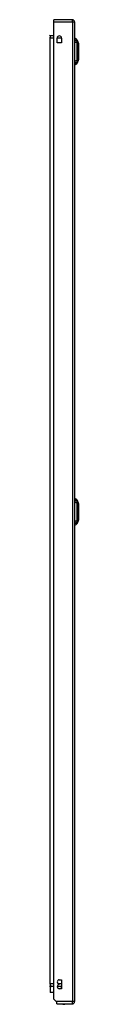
# Model space of a CAD drawing. Header units: inches. Extents: x 25 to 627, y 68 to 295.
# Tile 11 of 28: x 180.53 to 181.82, y 154.65 to 198.59. Entities that reach past the tile are written whole.
import ezdxf

# ---------------------------------------------------------------- set-up
doc = ezdxf.new("R2010")
doc.units = ezdxf.units.IN
doc.header["$MEASUREMENT"] = 0
doc.layers.add('Visible Edges(ANSI)', color=7, linetype='Continuous', lineweight=25)
doc.layers.add('Visible Tangent Edges(ANSI)', color=7, linetype='Continuous', lineweight=25)

msp = doc.modelspace()

# ---------------------------------------------------------------- linework, layer by layer
at = {"layer": 'Visible Edges(ANSI)'}
for p, q in [((181.552, 198.59), (180.717, 198.59)), ((180.717, 198.491), (180.717, 198.59)), ((180.717, 154.888), (180.717, 198.491)), ((181.651, 198.491), (181.651, 154.771)), ((180.717, 197.872), (180.563, 197.872)), ((180.866, 197.562), (180.866, 197.766)), ((181.069, 197.766), (181.069, 197.562)), ((181.667, 197.688), (181.667, 197.756)), ((181.069, 197.562), (180.866, 197.562)), ((181.667, 197.688), (181.667, 197.578)), ((181.667, 196.754), (181.667, 197.578)), ((181.759, 197.682), (181.821, 197.523)), ((181.667, 196.754), (181.667, 196.643)), ((181.667, 196.575), (181.667, 196.643)), ((181.821, 196.809), (181.759, 196.649)), ((181.667, 177.153), (181.667, 177.221)), ((181.667, 177.153), (181.667, 177.043)), ((181.759, 177.147), (181.821, 176.988)), ((181.651, 177.019), (181.667, 177.019)), ((181.651, 176.819), (181.667, 176.819)), ((181.667, 176.219), (181.667, 177.043)), ((181.651, 176.443), (181.667, 176.443)), ((181.651, 176.243), (181.667, 176.243)), ((181.667, 176.219), (181.667, 176.108)), ((181.821, 176.274), (181.759, 176.114)), ((181.667, 176.04), (181.667, 176.108)), ((180.967, 155.747), (181.062, 155.747)), ((180.967, 155.537), (180.967, 155.557)), ((181.062, 155.747), (181.062, 155.347)), ((180.562, 155.409), (180.562, 155.193)), ((180.563, 155.468), (180.717, 155.468)), ((180.567, 155.423), (180.607, 155.463)), ((180.717, 155.173), (180.581, 155.173)), ((180.876, 155.468), (181.062, 155.468)), ((181.062, 155.347), (180.967, 155.347)), ((180.834, 154.771), (180.717, 154.888)), ((180.851, 154.754), (180.834, 154.771)), ((180.851, 154.672), (180.851, 154.754)), ((180.851, 154.672), (181.552, 154.672))]:
    msp.add_line(p, q, dxfattribs=at)
at = {"layer": 'Visible Edges(ANSI)', "flags": 128}
for points in [[(181.822, 196.811), (181.822, 196.811), (181.822, 196.812), (181.822, 196.815), (181.822, 196.818), (181.822, 196.821), (181.822, 196.826), (181.822, 196.831), (181.822, 196.838), (181.822, 196.845), (181.822, 196.853), (181.822, 196.861), (181.822, 196.871), (181.822, 196.881), (181.822, 196.891), (181.822, 196.903), (181.822, 196.915), (181.822, 196.927), (181.822, 196.94), (181.822, 196.954), (181.822, 196.968), (181.822, 196.983), (181.822, 196.998), (181.822, 197.014), (181.822, 197.03), (181.822, 197.046), (181.822, 197.063), (181.822, 197.08), (181.822, 197.097), (181.822, 197.114), (181.822, 197.131), (181.822, 197.148), (181.822, 197.166), (181.822, 197.183), (181.822, 197.201), (181.822, 197.218), (181.822, 197.235), (181.822, 197.252), (181.822, 197.269), (181.822, 197.286), (181.822, 197.302), (181.822, 197.318), (181.822, 197.334), (181.822, 197.349), (181.822, 197.364), (181.822, 197.378), (181.822, 197.392), (181.822, 197.405), (181.822, 197.417), (181.822, 197.429), (181.822, 197.441), (181.822, 197.451), (181.822, 197.461), (181.822, 197.471), (181.822, 197.479), (181.822, 197.487), (181.822, 197.494), (181.822, 197.5), (181.822, 197.506), (181.822, 197.51), (181.822, 197.514), (181.822, 197.517), (181.822, 197.519), (181.822, 197.521), (181.822, 197.521)], [(181.822, 176.276), (181.822, 176.276), (181.822, 176.277), (181.822, 176.28), (181.822, 176.283), (181.822, 176.286), (181.822, 176.291), (181.822, 176.296), (181.822, 176.303), (181.822, 176.31), (181.822, 176.318), (181.822, 176.326), (181.822, 176.336), (181.822, 176.346), (181.822, 176.356), (181.822, 176.368), (181.822, 176.38), (181.822, 176.392), (181.822, 176.405), (181.822, 176.419), (181.822, 176.433), (181.822, 176.448), (181.822, 176.463), (181.822, 176.479), (181.822, 176.495), (181.822, 176.511), (181.822, 176.527), (181.822, 176.544), (181.822, 176.561), (181.822, 176.579), (181.822, 176.596), (181.822, 176.613), (181.822, 176.631), (181.822, 176.648), (181.822, 176.665), (181.822, 176.683), (181.822, 176.7), (181.822, 176.717), (181.822, 176.734), (181.822, 176.75), (181.822, 176.767), (181.822, 176.783), (181.822, 176.798), (181.822, 176.813), (181.822, 176.828), (181.822, 176.843), (181.822, 176.856), (181.822, 176.87), (181.822, 176.882), (181.822, 176.894), (181.822, 176.905), (181.822, 176.916), (181.822, 176.926), (181.822, 176.935), (181.822, 176.944), (181.822, 176.952), (181.822, 176.959), (181.822, 176.965), (181.822, 176.971), (181.822, 176.975), (181.822, 176.979), (181.822, 176.982), (181.822, 176.984), (181.822, 176.986), (181.822, 176.986)]]:
    msp.add_lwpolyline(points, dxfattribs=at)
at = {"layer": 'Visible Edges(ANSI)'}
for centre, radius, start, end in [((181.552, 198.491), 0.099, 0, 90), ((180.563, 197.903), 0.031, 180, 270), ((180.967, 197.766), 0.102, 0, 180), ((181.675, 197.697), 0.0394, 101.537, 126.8699), ((181.649, 197.64), 0.118, 21.2505, 81.3991), ((181.817, 197.521), 0.00492, 0.2088, 21.2505), ((181.675, 196.634), 0.0394, 233.1301, 258.463), ((181.649, 196.692), 0.118, 278.6009, 338.7495), ((181.817, 196.811), 0.00492, 338.7495, 359.7912), ((181.675, 177.162), 0.0394, 101.537, 126.8699), ((181.649, 177.105), 0.118, 21.2505, 81.3991), ((181.817, 176.986), 0.00492, 0.2088, 21.2505), ((181.817, 176.276), 0.00492, 338.7495, 359.7912), ((181.675, 176.099), 0.0394, 233.1301, 258.463), ((181.649, 176.157), 0.118, 278.6009, 338.7495), ((180.967, 155.652), 0.095, 90, 270), ((180.563, 155.437), 0.031, 90, 180), ((180.581, 155.409), 0.0197, 135, 180), ((180.581, 155.193), 0.0197, 180, 270), ((180.621, 155.449), 0.0197, 90, 135), ((180.967, 155.442), 0.095, 90, 270), ((181.174, 154.84), 0.188, 243.6372, 296.3628), ((181.552, 154.771), 0.099, 270, 0)]:
    msp.add_arc(centre, radius, start, end, dxfattribs=at)
at = {"layer": 'Visible Tangent Edges(ANSI)'}
for p, q in [((180.717, 198.491), (181.552, 198.491)), ((181.552, 198.491), (181.552, 198.59)), ((181.552, 198.491), (181.651, 198.491)), ((181.552, 198.491), (181.552, 154.771)), ((180.563, 197.773), (180.532, 197.773)), ((180.563, 197.872), (180.563, 197.773)), ((180.563, 197.773), (180.717, 197.773)), ((180.563, 155.567), (180.563, 197.773)), ((180.866, 197.773), (181.068, 197.773)), ((181.759, 197.682), (181.821, 197.523)), ((181.759, 176.631), (181.821, 176.631)), ((181.822, 176.631), (181.821, 176.631)), ((180.563, 155.567), (180.532, 155.567)), ((180.717, 155.567), (180.563, 155.567)), ((180.563, 155.567), (180.563, 155.468)), ((181.062, 155.567), (180.924, 155.567)), ((180.603, 155.449), (180.562, 155.409)), ((180.562, 155.193), (180.717, 155.193)), ((180.717, 155.449), (180.603, 155.449)), ((181.062, 155.449), (180.872, 155.449)), ((181.062, 155.449), (181.062, 155.468)), ((181.062, 155.347), (181.062, 155.449)), ((181.062, 155.449), (181.062, 155.449)), ((181.552, 154.771), (180.834, 154.771)), ((181.651, 154.771), (181.552, 154.771)), ((181.552, 154.672), (181.552, 154.771))]:
    msp.add_line(p, q, dxfattribs=at)
at = {"layer": 'Visible Tangent Edges(ANSI)', "flags": 128}
for points in [[(181.761, 197.606), (181.761, 197.614), (181.761, 197.62), (181.761, 197.625), (181.761, 197.63), (181.761, 197.635), (181.761, 197.64), (181.76, 197.644), (181.76, 197.648), (181.76, 197.652), (181.76, 197.656), (181.76, 197.66), (181.76, 197.663), (181.76, 197.666), (181.76, 197.669), (181.76, 197.672), (181.76, 197.674), (181.76, 197.676), (181.76, 197.678), (181.76, 197.679), (181.759, 197.68), (181.759, 197.681), (181.759, 197.682), (181.759, 197.682), (181.759, 197.682)], [(181.761, 196.777), (181.761, 196.811), (181.761, 196.842), (181.761, 196.873), (181.76, 196.905), (181.76, 196.937), (181.76, 196.969), (181.76, 197.001), (181.76, 197.034), (181.76, 197.067), (181.759, 197.1), (181.759, 197.133), (181.759, 197.166), (181.759, 197.199), (181.759, 197.232), (181.76, 197.265), (181.76, 197.297), (181.76, 197.33), (181.76, 197.362), (181.76, 197.395), (181.76, 197.427), (181.761, 197.458), (181.761, 197.49), (181.761, 197.521), (181.761, 197.554)], [(181.761, 197.585), (181.761, 197.586), (181.761, 197.587), (181.761, 197.588), (181.761, 197.589), (181.761, 197.59), (181.761, 197.591), (181.761, 197.592), (181.761, 197.593), (181.761, 197.594), (181.761, 197.595), (181.761, 197.596), (181.761, 197.596), (181.761, 197.597), (181.761, 197.598), (181.761, 197.599), (181.761, 197.6), (181.761, 197.601), (181.761, 197.601), (181.761, 197.602), (181.761, 197.603), (181.761, 197.604), (181.761, 197.604), (181.761, 197.605), (181.761, 197.606)], [(181.761, 197.554), (181.761, 197.556), (181.761, 197.557), (181.761, 197.559), (181.761, 197.56), (181.761, 197.561), (181.761, 197.563), (181.761, 197.564), (181.761, 197.565), (181.761, 197.567), (181.761, 197.568), (181.761, 197.569), (181.761, 197.57), (181.761, 197.572), (181.761, 197.573), (181.761, 197.574), (181.761, 197.575), (181.761, 197.577), (181.761, 197.578), (181.761, 197.579), (181.761, 197.58), (181.761, 197.581), (181.761, 197.582), (181.761, 197.584), (181.761, 197.585)], [(181.821, 197.523), (181.821, 197.523), (181.821, 197.522), (181.821, 197.521), (181.821, 197.52), (181.821, 197.519), (181.821, 197.517), (181.822, 197.515), (181.822, 197.513), (181.822, 197.511), (181.822, 197.508), (181.822, 197.505), (181.822, 197.502), (181.822, 197.498), (181.822, 197.494), (181.822, 197.49), (181.822, 197.485), (181.822, 197.481), (181.822, 197.476), (181.822, 197.47), (181.822, 197.465), (181.822, 197.459), (181.822, 197.453), (181.822, 197.447), (181.822, 197.44)], [(181.822, 197.393), (181.822, 197.377), (181.822, 197.36), (181.822, 197.343), (181.822, 197.325), (181.822, 197.306), (181.822, 197.287), (181.822, 197.267), (181.822, 197.247), (181.821, 197.227), (181.821, 197.207), (181.821, 197.186), (181.821, 197.166), (181.821, 197.145), (181.821, 197.125), (181.821, 197.104), (181.822, 197.084), (181.822, 197.064), (181.822, 197.045), (181.822, 197.025), (181.822, 197.007), (181.822, 196.989), (181.822, 196.971), (181.822, 196.954), (181.822, 196.938)], [(181.822, 197.44), (181.822, 197.439), (181.822, 197.437), (181.822, 197.435), (181.822, 197.433), (181.822, 197.431), (181.822, 197.43), (181.822, 197.428), (181.822, 197.426), (181.822, 197.424), (181.822, 197.422), (181.822, 197.42), (181.822, 197.418), (181.822, 197.416), (181.822, 197.414), (181.822, 197.412), (181.822, 197.41), (181.822, 197.408), (181.822, 197.406), (181.822, 197.404), (181.822, 197.402), (181.822, 197.4), (181.822, 197.398), (181.822, 197.396), (181.822, 197.393)], [(181.822, 196.891), (181.822, 196.885), (181.822, 196.879), (181.822, 196.873), (181.822, 196.867), (181.822, 196.861), (181.822, 196.856), (181.822, 196.851), (181.822, 196.846), (181.822, 196.842), (181.822, 196.838), (181.822, 196.834), (181.822, 196.83), (181.822, 196.827), (181.822, 196.824), (181.822, 196.821), (181.822, 196.818), (181.822, 196.816), (181.821, 196.814), (181.821, 196.813), (181.821, 196.811), (181.821, 196.81), (181.821, 196.81), (181.821, 196.809), (181.821, 196.809)], [(181.822, 196.938), (181.822, 196.936), (181.822, 196.934), (181.822, 196.932), (181.822, 196.93), (181.822, 196.928), (181.822, 196.926), (181.822, 196.924), (181.822, 196.922), (181.822, 196.92), (181.822, 196.918), (181.822, 196.916), (181.822, 196.914), (181.822, 196.912), (181.822, 196.91), (181.822, 196.908), (181.822, 196.906), (181.822, 196.904), (181.822, 196.902), (181.822, 196.9), (181.822, 196.898), (181.822, 196.897), (181.822, 196.895), (181.822, 196.893), (181.822, 196.891)], [(181.759, 196.649), (181.759, 196.649), (181.759, 196.65), (181.759, 196.651), (181.759, 196.651), (181.76, 196.653), (181.76, 196.654), (181.76, 196.656), (181.76, 196.658), (181.76, 196.66), (181.76, 196.663), (181.76, 196.666), (181.76, 196.669), (181.76, 196.672), (181.76, 196.675), (181.76, 196.679), (181.76, 196.683), (181.76, 196.688), (181.761, 196.692), (181.761, 196.697), (181.761, 196.702), (181.761, 196.707), (181.761, 196.712), (181.761, 196.718), (181.761, 196.726)], [(181.761, 196.726), (181.761, 196.727), (181.761, 196.729), (181.761, 196.73), (181.761, 196.732), (181.761, 196.733), (181.761, 196.735), (181.761, 196.737), (181.761, 196.739), (181.761, 196.741), (181.761, 196.743), (181.761, 196.745), (181.761, 196.747), (181.761, 196.749), (181.761, 196.752), (181.761, 196.754), (181.761, 196.756), (181.761, 196.759), (181.761, 196.761), (181.761, 196.764), (181.761, 196.766), (181.761, 196.769), (181.761, 196.772), (181.761, 196.775), (181.761, 196.777)], [(181.761, 177.071), (181.761, 177.079), (181.761, 177.085), (181.761, 177.09), (181.761, 177.095), (181.761, 177.1), (181.761, 177.105), (181.76, 177.109), (181.76, 177.113), (181.76, 177.117), (181.76, 177.121), (181.76, 177.125), (181.76, 177.128), (181.76, 177.131), (181.76, 177.134), (181.76, 177.137), (181.76, 177.139), (181.76, 177.141), (181.76, 177.143), (181.76, 177.144), (181.759, 177.145), (181.759, 177.146), (181.759, 177.147), (181.759, 177.147), (181.759, 177.147)], [(181.761, 177.019), (181.761, 177.022), (181.761, 177.025), (181.761, 177.028), (181.761, 177.03), (181.761, 177.033), (181.761, 177.035), (181.761, 177.038), (181.761, 177.04), (181.761, 177.043), (181.761, 177.045), (181.761, 177.047), (181.761, 177.05), (181.761, 177.052), (181.761, 177.054), (181.761, 177.056), (181.761, 177.058), (181.761, 177.06), (181.761, 177.061), (181.761, 177.063), (181.761, 177.065), (181.761, 177.066), (181.761, 177.068), (181.761, 177.069), (181.761, 177.071)], [(181.759, 176.631), (181.759, 176.647), (181.759, 176.664), (181.759, 176.68), (181.759, 176.697), (181.76, 176.713), (181.76, 176.73), (181.76, 176.746), (181.76, 176.763), (181.76, 176.779), (181.76, 176.795), (181.76, 176.811), (181.76, 176.828), (181.76, 176.844), (181.76, 176.86), (181.76, 176.876), (181.76, 176.892), (181.76, 176.908), (181.761, 176.923), (181.761, 176.939), (181.761, 176.955), (181.761, 176.97), (181.761, 176.986), (181.761, 177.001), (181.761, 177.019)], [(181.761, 176.242), (181.761, 176.26), (181.761, 176.276), (181.761, 176.291), (181.761, 176.307), (181.761, 176.323), (181.761, 176.338), (181.76, 176.354), (181.76, 176.37), (181.76, 176.386), (181.76, 176.402), (181.76, 176.418), (181.76, 176.434), (181.76, 176.45), (181.76, 176.467), (181.76, 176.483), (181.76, 176.499), (181.76, 176.516), (181.76, 176.532), (181.76, 176.548), (181.759, 176.565), (181.759, 176.581), (181.759, 176.598), (181.759, 176.614), (181.759, 176.631)], [(181.821, 176.988), (181.821, 176.988), (181.821, 176.987), (181.821, 176.986), (181.821, 176.985), (181.821, 176.984), (181.821, 176.982), (181.822, 176.98), (181.822, 176.978), (181.822, 176.976), (181.822, 176.973), (181.822, 176.97), (181.822, 176.966), (181.822, 176.963), (181.822, 176.959), (181.822, 176.955), (181.822, 176.95), (181.822, 176.946), (181.822, 176.941), (181.822, 176.935), (181.822, 176.93), (181.822, 176.924), (181.822, 176.918), (181.822, 176.912), (181.822, 176.905)], [(181.822, 176.858), (181.822, 176.85), (181.822, 176.842), (181.822, 176.834), (181.822, 176.825), (181.822, 176.817), (181.822, 176.808), (181.822, 176.799), (181.822, 176.79), (181.822, 176.78), (181.822, 176.771), (181.822, 176.761), (181.822, 176.752), (181.822, 176.742), (181.822, 176.732), (181.822, 176.722), (181.822, 176.712), (181.822, 176.702), (181.821, 176.692), (181.821, 176.682), (181.821, 176.672), (181.821, 176.662), (181.821, 176.651), (181.821, 176.641), (181.821, 176.631)], [(181.821, 176.631), (181.821, 176.621), (181.821, 176.61), (181.821, 176.6), (181.821, 176.59), (181.821, 176.58), (181.821, 176.569), (181.822, 176.559), (181.822, 176.549), (181.822, 176.539), (181.822, 176.529), (181.822, 176.52), (181.822, 176.51), (181.822, 176.5), (181.822, 176.491), (181.822, 176.481), (181.822, 176.472), (181.822, 176.463), (181.822, 176.454), (181.822, 176.445), (181.822, 176.436), (181.822, 176.428), (181.822, 176.419), (181.822, 176.411), (181.822, 176.403)], [(181.822, 176.905), (181.822, 176.904), (181.822, 176.902), (181.822, 176.9), (181.822, 176.898), (181.822, 176.896), (181.822, 176.895), (181.822, 176.893), (181.822, 176.891), (181.822, 176.889), (181.822, 176.887), (181.822, 176.885), (181.822, 176.883), (181.822, 176.881), (181.822, 176.879), (181.822, 176.877), (181.822, 176.875), (181.822, 176.873), (181.822, 176.871), (181.822, 176.869), (181.822, 176.867), (181.822, 176.865), (181.822, 176.863), (181.822, 176.861), (181.822, 176.858)], [(181.759, 176.114), (181.759, 176.114), (181.759, 176.115), (181.759, 176.116), (181.759, 176.116), (181.76, 176.118), (181.76, 176.119), (181.76, 176.121), (181.76, 176.123), (181.76, 176.125), (181.76, 176.128), (181.76, 176.131), (181.76, 176.134), (181.76, 176.137), (181.76, 176.14), (181.76, 176.144), (181.76, 176.148), (181.76, 176.153), (181.761, 176.157), (181.761, 176.162), (181.761, 176.167), (181.761, 176.172), (181.761, 176.177), (181.761, 176.183), (181.761, 176.191)], [(181.761, 176.212), (181.761, 176.213), (181.761, 176.214), (181.761, 176.215), (181.761, 176.217), (181.761, 176.218), (181.761, 176.219), (181.761, 176.22), (181.761, 176.221), (181.761, 176.223), (181.761, 176.224), (181.761, 176.225), (181.761, 176.226), (181.761, 176.228), (181.761, 176.229), (181.761, 176.23), (181.761, 176.231), (181.761, 176.233), (181.761, 176.234), (181.761, 176.235), (181.761, 176.237), (181.761, 176.238), (181.761, 176.239), (181.761, 176.241), (181.761, 176.242)], [(181.761, 176.191), (181.761, 176.192), (181.761, 176.192), (181.761, 176.193), (181.761, 176.194), (181.761, 176.194), (181.761, 176.195), (181.761, 176.196), (181.761, 176.197), (181.761, 176.198), (181.761, 176.198), (181.761, 176.199), (181.761, 176.2), (181.761, 176.201), (181.761, 176.202), (181.761, 176.203), (181.761, 176.204), (181.761, 176.205), (181.761, 176.206), (181.761, 176.207), (181.761, 176.208), (181.761, 176.209), (181.761, 176.21), (181.761, 176.211), (181.761, 176.212)], [(181.822, 176.356), (181.822, 176.35), (181.822, 176.344), (181.822, 176.338), (181.822, 176.332), (181.822, 176.326), (181.822, 176.321), (181.822, 176.316), (181.822, 176.312), (181.822, 176.307), (181.822, 176.303), (181.822, 176.299), (181.822, 176.295), (181.822, 176.292), (181.822, 176.289), (181.822, 176.286), (181.822, 176.283), (181.822, 176.281), (181.821, 176.279), (181.821, 176.278), (181.821, 176.276), (181.821, 176.275), (181.821, 176.275), (181.821, 176.274), (181.821, 176.274)], [(181.822, 176.403), (181.822, 176.401), (181.822, 176.399), (181.822, 176.397), (181.822, 176.395), (181.822, 176.393), (181.822, 176.391), (181.822, 176.389), (181.822, 176.387), (181.822, 176.385), (181.822, 176.383), (181.822, 176.381), (181.822, 176.379), (181.822, 176.377), (181.822, 176.375), (181.822, 176.373), (181.822, 176.371), (181.822, 176.369), (181.822, 176.367), (181.822, 176.365), (181.822, 176.363), (181.822, 176.362), (181.822, 176.36), (181.822, 176.358), (181.822, 176.356)]]:
    msp.add_lwpolyline(points, dxfattribs=at)
at = {"layer": 'Visible Tangent Edges(ANSI)'}
msp.add_arc((181.817, 197.521), 0.00492, 0.2088, 21.2505, dxfattribs=at)
for centre, major_axis, ratio, start_param, end_param in [((181.647, 197.578), (0.117, -0.016), 0.948273, 0.391156, 1.528426), ((181.647, 197.54), (0.118, 0.005), 0.314585, 0.249322, 1.386592), ((181.647, 196.792), (0.118, -0.005), 0.314585, 4.896593, 6.033863), ((181.647, 196.754), (0.117, 0.016), 0.948273, 4.754759, 5.892029), ((181.647, 177.043), (0.117, -0.016), 0.948273, 0.391156, 1.528426), ((181.647, 177.005), (0.118, 0.005), 0.314585, 0.249322, 1.386592), ((181.647, 176.257), (0.118, -0.005), 0.314585, 4.896593, 6.033863), ((181.647, 176.219), (0.117, 0.016), 0.948273, 4.754759, 5.892029), ((180.621, 155.449), (-0.0139, 0.0139), 0.852462, 0, 0.864875), ((180.621, 155.449), (0, 0.0197), 0.91745, 0, 1.570796)]:
    msp.add_ellipse(centre, major_axis=major_axis, ratio=ratio, start_param=start_param, end_param=end_param, dxfattribs=at)

doc.saveas('drawing.dxf')
